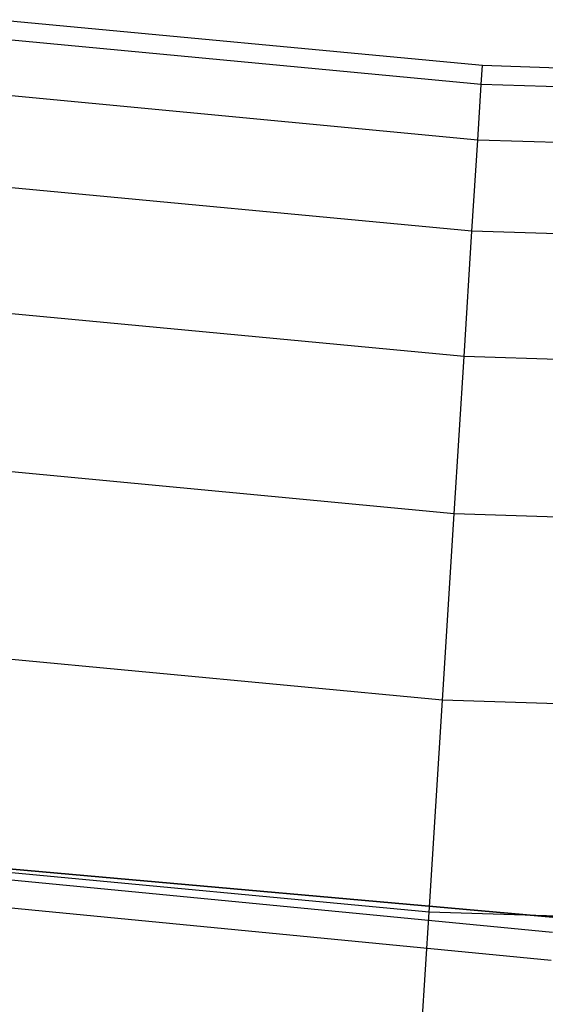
# Model space of a CAD drawing. Extents: x 0.1 to 23.7, y -11.8 to 11.8.
# Tile 22 of 56: x 10.846 to 11.447, y -9.882 to -8.756. Entities that reach past the tile are written whole.
import ezdxf

# ---------------------------------------------------------------- set-up
doc = ezdxf.new("R2010")
doc.units = 0
doc.header["$MEASUREMENT"] = 0
doc.layers.get('0').update_dxf_attribs({"color": 13, "linetype": 'CONTINUOUS'})

# ---------------------------------------------------------------- blocks, each defined once
blk = doc.blocks.new('NIKKI_ROUND_LED_L_60W_2_ST')
at = {"color": 0}
for p, q in [((10.823, -8.7563, 2.461), (11.375, -8.8084, 2.461)), ((10.823, -8.7563, 2.461), (11.375, -8.8084, 2.461)), ((11.3736, -8.8302, 2.1413), (10.8202, -8.7779, 2.1413)), ((11.3736, -8.8302, 2.1413), (10.8202, -8.7779, 2.1413)), ((11.3736, -8.8302, 2.1413), (11.375, -8.8084, 2.461)), ((11.3736, -8.8302, 2.1413), (11.375, -8.8084, 2.461)), ((11.375, -8.8084, 2.461), (11.9291, -8.8259, 2.461)), ((11.375, -8.8084, 2.461), (11.9291, -8.8259, 2.461)), ((11.3696, -8.8938, 1.8272), (11.3736, -8.8302, 2.1413)), ((11.3696, -8.8938, 1.8272), (11.3736, -8.8302, 2.1413)), ((11.9291, -8.8477, 2.1413), (11.3736, -8.8302, 2.1413)), ((11.9291, -8.8477, 2.1413), (11.3736, -8.8302, 2.1413)), ((11.3696, -8.8938, 1.8272), (10.8122, -8.8411, 1.8272)), ((11.3696, -8.8938, 1.8272), (10.8122, -8.8411, 1.8272)), ((11.363, -8.9981, 1.5243), (11.3696, -8.8938, 1.8272)), ((11.363, -8.9981, 1.5243), (11.3696, -8.8938, 1.8272)), ((11.9291, -8.9114, 1.8272), (11.3696, -8.8938, 1.8272)), ((11.9291, -8.9114, 1.8272), (11.3696, -8.8938, 1.8272)), ((11.363, -8.9981, 1.5243), (10.7991, -8.9448, 1.5243)), ((11.363, -8.9981, 1.5243), (10.7991, -8.9448, 1.5243)), ((11.354, -9.1413, 1.2378), (11.363, -8.9981, 1.5243)), ((11.354, -9.1413, 1.2378), (11.363, -8.9981, 1.5243)), ((11.9291, -9.0159, 1.5243), (11.363, -8.9981, 1.5243)), ((11.9291, -9.0159, 1.5243), (11.363, -8.9981, 1.5243)), ((11.354, -9.1413, 1.2378), (10.7812, -9.0872, 1.2378)), ((11.354, -9.1413, 1.2378), (10.7812, -9.0872, 1.2378)), ((11.3427, -9.321, 0.9727), (11.354, -9.1413, 1.2378)), ((11.3427, -9.321, 0.9727), (11.354, -9.1413, 1.2378)), ((11.9291, -9.1594, 1.2378), (11.354, -9.1413, 1.2378)), ((11.9291, -9.1594, 1.2378), (11.354, -9.1413, 1.2378)), ((11.3427, -9.321, 0.9727), (10.7586, -9.2657, 0.9727)), ((11.3427, -9.321, 0.9727), (10.7586, -9.2657, 0.9727)), ((11.3293, -9.5339, 0.7336), (11.3427, -9.321, 0.9727)), ((11.3293, -9.5339, 0.7336), (11.3427, -9.321, 0.9727)), ((11.9291, -9.3394, 0.9727), (11.3427, -9.321, 0.9727)), ((11.9291, -9.3394, 0.9727), (11.3427, -9.321, 0.9727)), ((11.3293, -9.5339, 0.7336), (10.7319, -9.4774, 0.7336)), ((11.3293, -9.5339, 0.7336), (10.7319, -9.4774, 0.7336)), ((11.3141, -9.7763, 0.5246), (11.3293, -9.5339, 0.7336)), ((11.3141, -9.7763, 0.5246), (11.3293, -9.5339, 0.7336)), ((11.9291, -9.5527, 0.7336), (11.3293, -9.5339, 0.7336)), ((11.9291, -9.5527, 0.7336), (11.3293, -9.5339, 0.7336)), ((11.4551, -9.7996, 3.8202), (10.5115, -9.7081, 3.8202)), ((11.4551, -9.7996, 2.5603), (10.5115, -9.7081, 2.5603)), ((11.4551, -9.7996, 3.8202), (10.5115, -9.7081, 3.8202)), ((11.4551, -9.7996, 2.5603), (10.5115, -9.7081, 2.5603)), ((11.4959, -9.7855, 2.7178), (10.6327, -9.7089, 2.7178)), ((10.6327, -9.7089, 2.6784), (11.4959, -9.7855, 2.6784)), ((11.4959, -9.7855, 2.7178), (10.6327, -9.7089, 2.7178)), ((10.6327, -9.7089, 2.6784), (11.4959, -9.7855, 2.6784)), ((11.3141, -9.7763, 0.5246), (10.7014, -9.7184, 0.5246)), ((11.3141, -9.7763, 0.5246), (10.7014, -9.7184, 0.5246)), ((10.507, -9.7392, 3.8202), (11.4536, -9.831, 3.8202)), ((10.507, -9.7392, 3.8202), (11.4536, -9.831, 3.8202)), ((10.507, -9.7392, 2.5603), (11.4536, -9.831, 2.5603)), ((10.507, -9.7392, 2.5603), (11.4536, -9.831, 2.5603)), ((11.2972, -10.0441, 0.3495), (11.3141, -9.7763, 0.5246)), ((11.2972, -10.0441, 0.3495), (11.3141, -9.7763, 0.5246)), ((11.9291, -9.7956, 0.5246), (11.3141, -9.7763, 0.5246)), ((11.9291, -9.7956, 0.5246), (11.3141, -9.7763, 0.5246))]:
    blk.add_line(p, q, dxfattribs=at)

msp = doc.modelspace()

# ---------------------------------------------------------------- block references
at = {"color": 0}
msp.add_blockref('NIKKI_ROUND_LED_L_60W_2_ST', (0, 0), dxfattribs=at)

doc.saveas('drawing.dxf')
